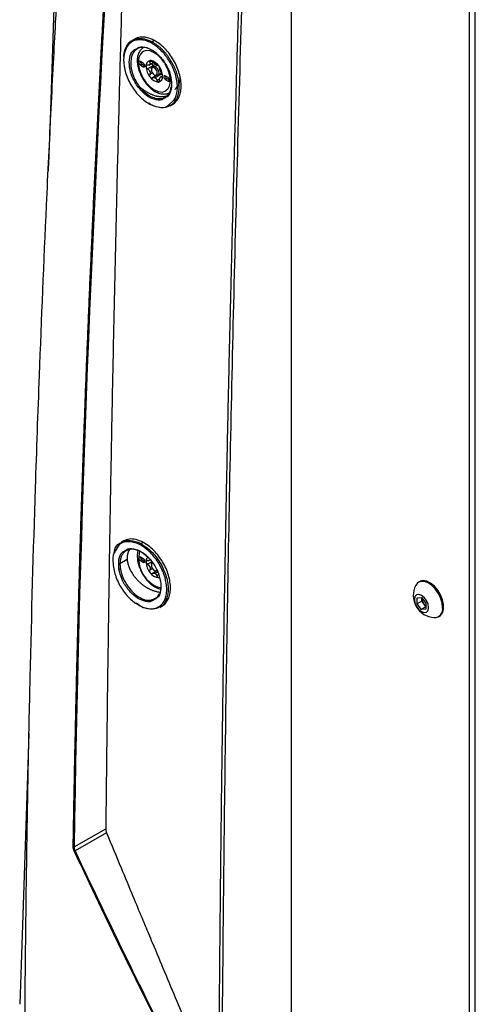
# Model space of a CAD drawing. Header units: millimetres. Extents: x 155400 to 158106, y 111257 to 114783.
# Tile 146 of 152: x 157736 to 157844, y 114143 to 114377. Entities that reach past the tile are written whole.
import ezdxf

# ---------------------------------------------------------------- set-up
doc = ezdxf.new("R2010")
doc.units = ezdxf.units.MM

msp = doc.modelspace()

# ---------------------------------------------------------------- linework, layer by layer
at = {"color": 7, "linetype": 'Continuous', "lineweight": 25}
for p, q in [((157744.64, 114402.53), (157742.77, 114348.12)), ((157800.47, 114089.62), (157800.47, 114395.82)), ((157842.81, 114067.17), (157842.81, 114395.99)), ((157844.22, 114067.98), (157844.22, 114396.8)), ((157763.04, 114372.36), (157762.5, 114372.05)), ((157767.75, 114372.04), (157767.22, 114371.73)), ((157765.15, 114366.61), (157764.44, 114367.02)), ((157767.03, 114367.1), (157766.68, 114366.9)), ((157767.94, 114366.45), (157767.77, 114366.98)), ((157764.8, 114366.41), (157764.44, 114366.2)), ((157764.44, 114366.2), (157765.15, 114365.79)), ((157764.8, 114366.41), (157765.5, 114366)), ((157765.5, 114366), (157765.15, 114365.79)), ((157767.55, 114366.11), (157766.14, 114365.3)), ((157766.48, 114366.17), (157767.52, 114366.76)), ((157767.06, 114365.3), (157767.06, 114365.1)), ((157768.15, 114366.36), (157767.32, 114365.88)), ((157767.77, 114365.51), (157767.94, 114365.81)), ((157768.59, 114366.19), (157767.94, 114365.81)), ((157767.33, 114364.3), (157766.68, 114363.92)), ((157768.22, 114363.66), (157767.31, 114363.14)), ((157767.77, 114363.88), (157767.94, 114363.77)), ((157769.44, 114364), (157767.94, 114363.14)), ((157769.05, 114362.91), (157768.38, 114362.52)), ((157768.57, 114363.71), (157769.5, 114364.25)), ((157769.7, 114363.59), (157769.2, 114363.3)), ((157769.52, 114364.21), (157769.44, 114364)), ((157769.73, 114363.45), (157769.54, 114363.34)), ((157771.09, 114363.18), (157770.38, 114363.59)), ((157770.74, 114362.98), (157770.38, 114362.77)), ((157770.38, 114362.77), (157771.09, 114362.37)), ((157770.74, 114362.98), (157771.44, 114362.57)), ((157771.44, 114362.57), (157771.09, 114362.37)), ((157771.04, 114356.53), (157772.51, 114357.86)), ((157766.83, 114356.81), (157766.43, 114357.08)), ((157771.54, 114356.48), (157772.08, 114356.79)), ((157760.44, 114252.87), (157759.9, 114252.56)), ((157765.13, 114252.53), (157764.6, 114252.22)), ((157761.29, 114248.43), (157759.59, 114247.45)), ((157765.15, 114248.62), (157764.44, 114249.03)), ((157764.8, 114248.42), (157764.44, 114248.21)), ((157764.44, 114248.21), (157765.15, 114247.8)), ((157764.8, 114248.42), (157765.5, 114248.01)), ((157765.5, 114248.01), (157765.15, 114247.8)), ((157767.18, 114247.91), (157766.14, 114247.31)), ((157766.48, 114248.18), (157766.78, 114248.35)), ((157767.06, 114247.31), (157767.06, 114247.11)), ((157767.33, 114246.31), (157766.68, 114245.93)), ((157768.22, 114245.67), (157767.31, 114245.15)), ((157767.77, 114245.89), (157767.94, 114245.78)), ((157768.57, 114245.51), (157767.94, 114245.15)), ((157769.47, 114246.24), (157769.5, 114246.26)), ((157769.52, 114246.22), (157769.51, 114246.18)), ((157768.8, 114244.77), (157768.38, 114244.53)), ((157830.97, 114243.21), (157830.71, 114243.06)), ((157764.37, 114237.39), (157763.48, 114238.07)), ((157830.34, 114239.29), (157831.4, 114239.39)), ((157830.34, 114237.88), (157830.34, 114239.29)), ((157831.45, 114238.52), (157830.34, 114237.88)), ((157831.4, 114236.56), (157830.34, 114237.88)), ((157831.4, 114239.39), (157832.47, 114238.07)), ((157831.45, 114239.22), (157831.45, 114239.34)), ((157831.45, 114239.33), (157831.45, 114239.22)), ((157831.45, 114238.52), (157831.45, 114239.22)), ((157831.98, 114237.86), (157831.45, 114238.52)), ((157832.47, 114237.25), (157831.98, 114237.86)), ((157832.47, 114238.07), (157832.47, 114236.66)), ((157769.05, 114237.05), (157769.59, 114237.36)), ((157832.47, 114237.17), (157831.4, 114236.56)), ((157832.47, 114236.66), (157831.4, 114236.56)), ((157835.46, 114234.83), (157835.72, 114234.98)), ((157748.65, 114180.06), (157756.21, 114184.32)), ((157756.41, 114183.34), (157748.88, 114179.1))]:
    msp.add_line(p, q, dxfattribs=at)
at = {"color": 7, "linetype": 'Continuous', "lineweight": 25, "flags": 128}
for points in [[(157767.77, 114369.11), (157766.78, 114369.53), (157765.85, 114369.62), (157765.06, 114369.38), (157764.45, 114368.81), (157764.07, 114367.97), (157763.94, 114366.9), (157764.07, 114365.68), (157764.45, 114364.4), (157765.06, 114363.13), (157765.85, 114361.97), (157766.78, 114361), (157767.77, 114360.28)], [(157767.8, 114369.35), (157767.78, 114369.24), (157767.77, 114369.11)], [(157764.44, 114367.02), (157764.31, 114367.07), (157764.19, 114367.04), (157764.12, 114366.96), (157764.09, 114366.81), (157764.12, 114366.64), (157764.19, 114366.47), (157764.31, 114366.31), (157764.44, 114366.2)], [(157765.15, 114365.79), (157765.28, 114365.75), (157765.4, 114365.77), (157765.48, 114365.86), (157765.5, 114366), (157765.48, 114366.17), (157765.4, 114366.35), (157765.28, 114366.5), (157765.15, 114366.61)], [(157767.06, 114365.3), (157767.13, 114365.66), (157767.32, 114365.88), (157767.6, 114365.93), (157767.94, 114365.81)], [(157767.77, 114365.51), (157767.49, 114365.6), (157767.27, 114365.56), (157767.11, 114365.38), (157767.06, 114365.1), (157767.11, 114364.76), (157767.27, 114364.4), (157767.49, 114364.09), (157767.77, 114363.88)], [(157767.77, 114360.28), (157768.76, 114359.86), (157769.68, 114359.76), (157770.47, 114360.01), (157771.08, 114360.57), (157771.46, 114361.42), (157771.59, 114362.48), (157771.46, 114363.7), (157771.08, 114364.99), (157770.47, 114366.25), (157770.37, 114366.42)], [(157767.77, 114363.88), (157768.04, 114363.78), (157768.27, 114363.83), (157768.42, 114364), (157768.47, 114364.28), (157768.42, 114364.63), (157768.27, 114364.98), (157768.04, 114365.29), (157767.77, 114365.51)], [(157767.94, 114365.81), (157768.28, 114365.54), (157768.57, 114365.16), (157768.76, 114364.71), (157768.83, 114364.28), (157768.76, 114363.93), (157768.57, 114363.71), (157768.28, 114363.66), (157767.94, 114363.77)], [(157770.38, 114363.59), (157770.25, 114363.64), (157770.13, 114363.61), (157770.06, 114363.53), (157770.03, 114363.39), (157770.06, 114363.21), (157770.13, 114363.04), (157770.25, 114362.88), (157770.38, 114362.77)], [(157771.09, 114362.37), (157771.22, 114362.32), (157771.34, 114362.34), (157771.42, 114362.43), (157771.44, 114362.57), (157771.42, 114362.74), (157771.34, 114362.92), (157771.22, 114363.07), (157771.09, 114363.18)], [(157764.44, 114249.03), (157764.31, 114249.08), (157764.19, 114249.05), (157764.12, 114248.97), (157764.09, 114248.82), (157764.12, 114248.65), (157764.19, 114248.48), (157764.31, 114248.32), (157764.44, 114248.21)], [(157765.15, 114247.8), (157765.28, 114247.76), (157765.4, 114247.78), (157765.48, 114247.87), (157765.5, 114248.01), (157765.48, 114248.18), (157765.4, 114248.36), (157765.28, 114248.51), (157765.15, 114248.62)], [(157767.06, 114247.31), (157767.13, 114247.67), (157767.32, 114247.89), (157767.32, 114247.89)], [(157767.37, 114247.61), (157767.27, 114247.57), (157767.11, 114247.39), (157767.06, 114247.11), (157767.11, 114246.77), (157767.27, 114246.41), (157767.49, 114246.1), (157767.77, 114245.89)], [(157767.77, 114245.89), (157768.04, 114245.79), (157768.27, 114245.84), (157768.38, 114245.94)], [(157768.57, 114245.72), (157768.28, 114245.67), (157767.94, 114245.78)], [(157768.76, 114244.15), (157768.97, 114244.19), (157769.03, 114244.21)], [(157769.21, 114243.39), (157769.2, 114243.38), (157769.18, 114243.35), (157769.18, 114243.33), (157769.18, 114243.31), (157769.2, 114243.29), (157769.22, 114243.27), (157769.26, 114243.26)], [(157836.44, 114237), (157836.31, 114238.12), (157835.95, 114239.3), (157835.37, 114240.45), (157834.63, 114241.49), (157833.76, 114242.35), (157832.85, 114242.94), (157831.96, 114243.25), (157831.14, 114243.23), (157830.48, 114242.89), (157830.02, 114242.3)], [(157835.72, 114234.98), (157835.95, 114235.15), (157836.43, 114235.77), (157836.68, 114236.65), (157836.68, 114237.7), (157836.43, 114238.86), (157835.95, 114240.04), (157835.29, 114241.15), (157834.47, 114242.1), (157833.58, 114242.83), (157832.67, 114243.29), (157831.8, 114243.43), (157831.06, 114243.26), (157830.97, 114243.21)], [(157767.77, 114242.29), (157768.76, 114241.87), (157769.26, 114241.77)], [(157833.08, 114237.01), (157832.96, 114237.82), (157832.59, 114238.66), (157832.05, 114239.4), (157831.4, 114239.91), (157830.76, 114240.14), (157830.22, 114240.03), (157829.85, 114239.61), (157829.73, 114238.94), (157829.85, 114238.13), (157830.22, 114237.29), (157830.76, 114236.55), (157831.4, 114236.04), (157832.05, 114235.81), (157832.59, 114235.92), (157832.96, 114236.34), (157833.08, 114237.01)], [(157764.87, 114237.17), (157764.88, 114237.13), (157764.89, 114237.1), (157764.91, 114237.07), (157764.94, 114237.05), (157764.96, 114237.04), (157764.99, 114237.04), (157765.03, 114237.05), (157765.06, 114237.06)], [(157737.92, 114206.99), (157737.49, 114194.54), (157736.59, 114168.54), (157735.7, 114142.55)]]:
    msp.add_lwpolyline(points, dxfattribs=at)
at = {"color": 7, "linetype": 'Continuous', "lineweight": 25}
for centre, radius, start, end in [((157761.32, 114370.62), 0.176, 124.2671, 230.683), ((157765.19, 114367.04), 0.75, 181.8665, 238.1281), ((157767, 114366.03), 1.23, 100.5468, 189.2519), ((157766.85, 114365.53), 1.72, 57.6507, 92.3578), ((157763.69, 114362.55), 7.72, 30.9007, 58.1077), ((157765.88, 114363.86), 3.64, 37.9787, 58.8941), ((157770.08, 114366.03), 4.3, 182.6393, 219.7721), ((157767.37, 114365.87), 0.818, 141.0957, 148.703), ((157766.35, 114366.58), 0.43, 317.6518, 332.1469), ((157769.76, 114365.87), 3.28, 199.6999, 202.7114), ((157765.1, 114364.06), 1.72, 18.3336, 24.0778), ((157768.44, 114367.32), 1, 235.8866, 244.1188), ((157767.02, 114364.85), 1.85, 59.9906, 62.1962), ((157766.95, 114364.74), 1.98, 57.8796, 59.9913), ((157765.45, 114363.35), 4.3, 2.6393, 39.7721), ((157766.12, 114363.72), 3.28, 19.6999, 22.7114), ((157770.79, 114365.53), 1.72, 198.3336, 204.0778), ((157768.91, 114364.69), 2.56, 213.4349, 266.5705), ((157768.9, 114364.79), 1.91, 237.8448, 242.1606), ((157767.47, 114362.32), 0.943, 59.9574, 64.2493), ((157767.41, 114362.22), 1.07, 56.0119, 59.9627), ((157768.53, 114363.35), 1.23, 280.5468, 9.2519), ((157768.52, 114363.72), 0.818, 321.0957, 328.703), ((157769.53, 114363), 0.43, 137.6518, 152.1469), ((157771.13, 114363.61), 0.75, 181.8666, 238.1281), ((157770.72, 114362.93), 3.2, 307.3677, 5.8504), ((157768.17, 114360.24), 0.402, 174.3176, 234.3717), ((157772.73, 114358.04), 0.284, 219.2607, 292.4459), ((157764.11, 114252.26), 0.363, 125.4816, 183.1253), ((157771.44, 114248.72), 7.41, 166.5583, 240.231), ((157765.19, 114249.05), 0.75, 181.8665, 238.1281), ((157767.37, 114247.94), 1.59, 139.5752, 183.3539), ((157770.08, 114248.04), 4.3, 182.6393, 219.7721), ((157767.37, 114247.88), 0.818, 141.0957, 148.703), ((157766.35, 114248.59), 0.43, 317.6518, 332.1469), ((157759.45, 114246.67), 0.494, 256.9046, 297.9291), ((157769.76, 114247.88), 3.28, 199.6999, 202.7114), ((157765.1, 114246.07), 1.72, 18.3336, 24.0778), ((157768.91, 114246.7), 2.56, 213.4349, 266.5705), ((157768.9, 114246.8), 1.91, 237.8448, 242.1606), ((157767.47, 114244.33), 0.943, 59.9574, 64.2493), ((157767.41, 114244.23), 1.07, 56.0119, 59.9627), ((157766.12, 114245.73), 3.28, 19.6999, 22.7114), ((157770.79, 114247.54), 1.72, 198.3336, 204.0778), ((157768.17, 114242.25), 0.402, 174.3176, 234.3717), ((157834.77, 114239.92), 5.32, 153.3357, 266.6589), ((157833.75, 114239.33), 2.3, 182.6393, 219.7721), ((157833.54, 114239.08), 1.98, 218.0623, 237.233), ((157834.43, 114236.65), 2.04, 270.6605, 10.0847), ((157748.54, 114180.28), 0.239, 247.6383, 295.4077), ((157748.56, 114179.57), 0.568, 283.9972, 303.6679)]:
    msp.add_arc(centre, radius, start, end, dxfattribs=at)
for points, knots in [([(157736.93, 114132.37), (157736.94, 114133.63), (157736.96, 114136.38), (157736.99, 114140.51), (157737.02, 114144.76), (157737.05, 114149.42), (157737.12, 114156.31), (157737.22, 114164.79), (157737.41, 114179.48), (157737.72, 114197.78), (157738.36, 114228.13), (157739.23, 114259.33), (157740.55, 114296.81), (157741.8, 114326.94), (157742.99, 114351.75), (157743.73, 114366.29), (157744.22, 114375.53), (157744.61, 114382.59), (157744.9, 114387.83), (157745.14, 114392.09), (157745.39, 114396.33), (157745.55, 114399.17), (157745.63, 114400.57)], [0, 0, 0, 0, 0.014307, 0.03125, 0.04689, 0.0625, 0.083973, 0.125, 0.158438, 0.25, 0.331399, 0.5, 0.59973, 0.749999, 0.835284, 0.875, 0.910911, 0.9375, 0.953126, 0.96875, 0.984552, 1, 1, 1, 1]), ([(157760.51, 114398.98), (157760.42, 114395.87), (157760.23, 114389.65), (157759.97, 114380.33), (157759.71, 114371.03), (157759.46, 114361.74), (157759.22, 114352.46), (157758.98, 114343.18), (157758.76, 114333.92), (157758.54, 114324.66), (157758.33, 114315.4), (157758.13, 114306.13), (157757.93, 114296.87), (157757.74, 114287.59), (157757.56, 114278.3), (157757.39, 114268.99), (157757.23, 114259.66), (157757.07, 114250.31), (157756.93, 114240.93), (157756.79, 114231.54), (157756.65, 114222.12), (157756.53, 114212.69), (157756.41, 114203.24), (157756.31, 114193.78), (157756.24, 114187.47), (157756.21, 114184.32)], [0, 0, 0, 0, 0.043264, 0.086472, 0.129632, 0.172753, 0.215844, 0.258915, 0.301974, 0.345032, 0.388102, 0.431201, 0.474348, 0.517559, 0.560853, 0.604246, 0.647757, 0.691402, 0.735176, 0.779072, 0.823077, 0.867183, 0.911379, 0.955655, 1, 1, 1, 1]), ([(157748.45, 114180.06), (157748.49, 114182.08), (157748.55, 114186.14), (157748.66, 114192.23), (157748.78, 114198.32), (157748.91, 114204.42), (157749.04, 114210.53), (157749.18, 114216.64), (157749.33, 114222.75), (157749.48, 114228.87), (157749.65, 114235), (157749.82, 114241.13), (157750, 114247.27), (157750.18, 114253.41), (157750.38, 114259.55), (157750.58, 114265.7), (157750.79, 114271.86), (157751.01, 114278.02), (157751.24, 114284.19), (157751.47, 114290.36), (157751.71, 114296.53), (157751.96, 114302.72), (157752.22, 114308.9), (157752.48, 114315.09), (157752.76, 114321.29), (157753.04, 114327.49), (157753.32, 114333.69), (157753.62, 114339.91), (157753.92, 114346.12), (157754.24, 114352.34), (157754.56, 114358.57), (157754.88, 114364.8), (157755.22, 114371.03), (157755.56, 114377.27), (157755.91, 114383.51), (157756.27, 114389.76), (157756.52, 114393.93), (157756.64, 114396.02)], [0, 0, 0, 0, 0.028486, 0.056978, 0.085475, 0.113977, 0.142485, 0.170997, 0.199515, 0.228038, 0.256566, 0.285099, 0.313637, 0.342181, 0.370729, 0.399282, 0.42784, 0.456403, 0.484971, 0.513544, 0.542122, 0.570705, 0.599292, 0.627884, 0.656481, 0.685082, 0.713688, 0.742299, 0.770914, 0.799534, 0.828159, 0.856788, 0.885422, 0.91406, 0.942702, 0.971349, 1, 1, 1, 1]), ([(157782.98, 114080.88), (157782.98, 114083.83), (157783, 114089.75), (157783.03, 114098.64), (157783.07, 114107.56), (157783.11, 114116.5), (157783.17, 114125.48), (157783.23, 114134.48), (157783.3, 114143.5), (157783.37, 114152.54), (157783.46, 114161.59), (157783.55, 114170.67), (157783.65, 114179.75), (157783.76, 114188.85), (157783.88, 114197.96), (157784, 114207.07), (157784.13, 114216.19), (157784.27, 114225.31), (157784.47, 114237.19), (157784.72, 114251.79), (157785.06, 114269.09), (157785.41, 114286.32), (157785.8, 114303.48), (157786.22, 114320.62), (157786.66, 114337.73), (157787.13, 114354.85), (157787.62, 114371.98), (157787.98, 114383.4), (157788.15, 114389.12)], [0, 0, 0, 0, 0.028954, 0.057987, 0.087107, 0.116308, 0.145584, 0.174927, 0.204329, 0.233783, 0.26328, 0.292815, 0.322378, 0.351964, 0.381566, 0.411177, 0.440791, 0.470401, 0.5, 0.556428, 0.61247, 0.668205, 0.723711, 0.779065, 0.83433, 0.889549, 0.94476, 1, 1, 1, 1]), ([(157788.83, 114389.1), (157788.02, 114363.23), (157787.3, 114337.4), (157786.05, 114285.84), (157785.52, 114260.11), (157784.67, 114208.74), (157784.34, 114183.1), (157783.85, 114131.92), (157783.7, 114106.37), (157783.65, 114080.88)], [0, 0, 0, 0, 0.25, 0.25, 0.5, 0.5, 0.75, 0.75, 1, 1, 1, 1]), ([(157772.51, 114357.86), (157772.71, 114358.18), (157772.87, 114358.55), (157773.12, 114359.35), (157773.2, 114359.78), (157773.26, 114360.47), (157773.27, 114360.71), (157773.27, 114361.19), (157773.26, 114361.43), (157773.2, 114362.18), (157773.12, 114362.69), (157772.87, 114363.75), (157772.71, 114364.27), (157772.41, 114365.05), (157772.31, 114365.31), (157772.07, 114365.83), (157771.95, 114366.09), (157771.55, 114366.85), (157771.25, 114367.34), (157770.76, 114368.04), (157770.59, 114368.27), (157770.24, 114368.71), (157770.06, 114368.93), (157769.51, 114369.55), (157769.13, 114369.92), (157768.52, 114370.44), (157768.32, 114370.6), (157767.9, 114370.9), (157767.7, 114371.04), (157767.28, 114371.3), (157767.07, 114371.41), (157766.66, 114371.63), (157766.44, 114371.72), (157765.82, 114371.97), (157765.41, 114372.08), (157764.61, 114372.21), (157764.21, 114372.22), (157763.48, 114372.14), (157763.13, 114372.05), (157762.64, 114371.84), (157762.48, 114371.75), (157762.19, 114371.56), (157762.05, 114371.45), (157761.65, 114371.1), (157761.41, 114370.81), (157761.21, 114370.48)], [0, 0, 0, 0, 0.0625, 0.0625, 0.125, 0.125, 0.15625, 0.15625, 0.1875, 0.1875, 0.25, 0.25, 0.3125, 0.3125, 0.34375, 0.34375, 0.375, 0.375, 0.4375, 0.4375, 0.46875, 0.46875, 0.5, 0.5, 0.5625, 0.5625, 0.59375, 0.59375, 0.625, 0.625, 0.65625, 0.65625, 0.6875, 0.6875, 0.75, 0.75, 0.8125, 0.8125, 0.875, 0.875, 0.90625, 0.90625, 0.9375, 0.9375, 1, 1, 1, 1]), ([(157761.22, 114370.77), (157761.53, 114371.23), (157761.88, 114371.78), (157762.45, 114371.98), (157762.54, 114372.01)], [0, 0, 0, 0, 0.854713, 1, 1, 1, 1]), ([(157762.54, 114372.01), (157762.92, 114372.2), (157763.76, 114372.61), (157765.4, 114372.53), (157766.61, 114372), (157767.22, 114371.73)], [0, 0, 0, 0, 0.294025, 0.647199, 1, 1, 1, 1]), ([(157767.75, 114372.04), (157767.18, 114372.29), (157766.03, 114372.81), (157764.39, 114372.92), (157763.49, 114372.55), (157763.04, 114372.36)], [0, 0, 0, 0, 0.333017, 0.666518, 1, 1, 1, 1]), ([(157767.22, 114371.73), (157767.29, 114371.69), (157767.44, 114371.61), (157767.66, 114371.47), (157767.88, 114371.33), (157768.1, 114371.18), (157768.32, 114371.03), (157768.54, 114370.86), (157768.76, 114370.69), (157768.97, 114370.51), (157769.18, 114370.32), (157769.4, 114370.13), (157769.6, 114369.93), (157769.81, 114369.72), (157770.01, 114369.5), (157770.21, 114369.28), (157770.41, 114369.05), (157770.6, 114368.82), (157770.79, 114368.58), (157770.97, 114368.33), (157771.15, 114368.08), (157771.33, 114367.83), (157771.5, 114367.57), (157771.66, 114367.3), (157771.82, 114367.03), (157771.98, 114366.76), (157772.12, 114366.49), (157772.27, 114366.21), (157772.4, 114365.93), (157772.53, 114365.64), (157772.66, 114365.36), (157772.77, 114365.07), (157772.88, 114364.78), (157772.99, 114364.49), (157773.08, 114364.2), (157773.17, 114363.91), (157773.25, 114363.62), (157773.32, 114363.33), (157773.39, 114363.04), (157773.45, 114362.75), (157773.49, 114362.46), (157773.54, 114362.18), (157773.57, 114361.9), (157773.59, 114361.62), (157773.61, 114361.34), (157773.62, 114361.06), (157773.62, 114360.79), (157773.61, 114360.52), (157773.59, 114360.26), (157773.56, 114360), (157773.53, 114359.75), (157773.49, 114359.5), (157773.44, 114359.26), (157773.38, 114359.03), (157773.31, 114358.8), (157773.23, 114358.58), (157773.15, 114358.37), (157773.05, 114358.16), (157772.95, 114357.96), (157772.88, 114357.84), (157772.84, 114357.78)], [0, 0, 0, 0, 0.016529, 0.0331, 0.04971, 0.066355, 0.083029, 0.099729, 0.116449, 0.133183, 0.149928, 0.166679, 0.18343, 0.200184, 0.21698, 0.233824, 0.250713, 0.267639, 0.284599, 0.301586, 0.318593, 0.335617, 0.35265, 0.369687, 0.386725, 0.403781, 0.420877, 0.438011, 0.455181, 0.472384, 0.489619, 0.506882, 0.524173, 0.541488, 0.558825, 0.576184, 0.593558, 0.610939, 0.628332, 0.645743, 0.663179, 0.680644, 0.698147, 0.715692, 0.733287, 0.750937, 0.768651, 0.786407, 0.804144, 0.821868, 0.839585, 0.857305, 0.875035, 0.892783, 0.910557, 0.928364, 0.946213, 0.964112, 0.982049, 1, 1, 1, 1]), ([(157772.08, 114356.79), (157772.08, 114356.79), (157772.42, 114356.92), (157772.95, 114357.46), (157773.61, 114358.4), (157774.03, 114359.61), (157774.19, 114361.01), (157774.1, 114362.55), (157773.76, 114364.16), (157773.18, 114365.79), (157772.39, 114367.37), (157771.41, 114368.84), (157770.28, 114370.15), (157769.05, 114371.26), (157768.19, 114371.78), (157767.75, 114372.04)], [0, 0, 0, 0, 0.0003136, 0.083513, 0.1669267, 0.2502109, 0.3337023, 0.4172104, 0.500417, 0.5837867, 0.6669859, 0.7502587, 0.8334879, 0.916704, 1, 1, 1, 1]), ([(157761.21, 114370.48), (157760.9, 114369.74), (157760.28, 114368.25), (157760.58, 114365.14), (157761.77, 114361.94), (157763.75, 114359.08), (157766.23, 114356.96), (157768.72, 114356.07), (157770.44, 114355.98), (157771, 114356.5), (157771.04, 114356.53)], [0, 0, 0, 0, 0.141576, 0.283002, 0.424356, 0.565739, 0.7072, 0.848679, 0.990286, 1, 1, 1, 1]), ([(157760.53, 114368.24), (157760.55, 114368.6), (157760.6, 114369.51), (157760.94, 114370.18), (157761.16, 114370.6)], [0, 0, 0, 0, 0.392713, 1, 1, 1, 1]), ([(157763.93, 114360.9), (157763.43, 114361.66), (157762.45, 114363.18), (157761.75, 114365.75), (157761.81, 114367.99), (157762.44, 114369.55), (157763.22, 114369.92), (157763.5, 114370.05)], [0, 0, 0, 0, 0.220189, 0.439641, 0.659218, 0.878991, 1, 1, 1, 1]), ([(157763.73, 114370.04), (157763.44, 114369.83), (157762.83, 114369.39), (157762.28, 114368.27), (157762.19, 114367.33), (157762.15, 114366.88)], [0, 0, 0, 0, 0.328321, 0.687517, 1, 1, 1, 1]), ([(157763.5, 114370.05), (157763.71, 114370.2), (157764.36, 114370.67), (157765.96, 114370.44), (157767.98, 114369.45), (157769.15, 114368.14), (157769.74, 114367.48)], [0, 0, 0, 0, 0.130799, 0.420474, 0.710312, 1, 1, 1, 1]), ([(157765.31, 114370.43), (157765.06, 114370.27), (157764.56, 114369.94), (157764.06, 114369.15), (157763.75, 114368.19), (157763.67, 114367.07), (157763.82, 114365.83), (157764.2, 114364.53), (157764.79, 114363.25), (157765.55, 114362.07), (157766.44, 114361.02), (157767.26, 114360.32), (157767.77, 114360.01), (157767.93, 114359.91)], [0, 0, 0, 0, 0.08668, 0.175212, 0.26617, 0.361697, 0.460084, 0.558829, 0.657279, 0.755651, 0.854303, 0.9536, 1, 1, 1, 1]), ([(157766.37, 114370.11), (157766.31, 114370.14), (157765.77, 114370.39), (157764.86, 114370.39), (157764.03, 114370.29), (157763.74, 114370.05), (157763.73, 114370.04)], [0, 0, 0, 0, 0.066169, 0.545645, 0.987005, 1, 1, 1, 1]), ([(157762.15, 114366.88), (157762.15, 114366.82), (157762.14, 114366.68), (157762.15, 114366.48), (157762.16, 114366.27), (157762.17, 114366.07), (157762.19, 114365.86), (157762.22, 114365.66), (157762.25, 114365.46), (157762.29, 114365.25), (157762.33, 114365.05), (157762.38, 114364.85), (157762.43, 114364.66), (157762.49, 114364.46), (157762.55, 114364.27), (157762.61, 114364.08), (157762.67, 114363.89), (157762.74, 114363.71), (157762.81, 114363.52), (157762.89, 114363.34), (157762.97, 114363.17), (157763.04, 114363), (157763.13, 114362.83), (157763.21, 114362.67), (157763.29, 114362.5), (157763.38, 114362.35), (157763.47, 114362.19), (157763.56, 114362.04), (157763.65, 114361.9), (157763.74, 114361.76), (157763.83, 114361.62), (157763.92, 114361.49), (157764.01, 114361.36), (157764.11, 114361.23), (157764.17, 114361.15), (157764.2, 114361.11)], [0, 0, 0, 0, 0.037063, 0.073703, 0.109921, 0.145715, 0.181088, 0.216037, 0.250564, 0.284668, 0.318349, 0.351608, 0.384444, 0.416858, 0.448849, 0.480417, 0.511563, 0.542286, 0.572587, 0.602465, 0.631921, 0.660955, 0.689567, 0.717756, 0.745523, 0.772869, 0.799792, 0.826293, 0.852373, 0.878031, 0.903267, 0.928082, 0.952476, 0.976449, 1, 1, 1, 1]), ([(157766.78, 114367.24), (157766.76, 114367.24), (157766.73, 114367.24), (157766.7, 114367.22), (157766.67, 114367.2), (157766.65, 114367.17), (157766.63, 114367.13), (157766.63, 114367.07), (157766.64, 114366.99), (157766.66, 114366.93), (157766.68, 114366.9)], [0, 0, 0, 0, 0.097875, 0.196697, 0.29658, 0.397634, 0.499966, 0.655549, 0.822147, 1, 1, 1, 1]), ([(157766.68, 114366.9), (157766.69, 114366.87), (157766.71, 114366.82), (157766.74, 114366.75), (157766.76, 114366.68), (157766.77, 114366.6), (157766.77, 114366.49), (157766.74, 114366.42), (157766.73, 114366.38)], [0, 0, 0, 0, 0.136832, 0.265737, 0.386769, 0.49999, 0.757495, 1, 1, 1, 1]), ([(157766.98, 114367.2), (157766.96, 114367.21), (157766.92, 114367.22), (157766.87, 114367.24), (157766.82, 114367.25), (157766.79, 114367.24), (157766.78, 114367.24)], [0, 0, 0, 0, 0.253365, 0.504302, 0.753086, 1, 1, 1, 1]), ([(157767.31, 114366.96), (157767.29, 114366.97), (157767.26, 114367.01), (157767.2, 114367.06), (157767.14, 114367.11), (157767.09, 114367.14), (157767.03, 114367.18), (157766.99, 114367.19), (157766.98, 114367.2)], [0, 0, 0, 0, 0.181949, 0.357663, 0.527225, 0.690729, 0.848282, 1, 1, 1, 1]), ([(157767.88, 114366.49), (157767.86, 114366.5), (157767.81, 114366.53), (157767.74, 114366.58), (157767.67, 114366.64), (157767.57, 114366.71), (157767.45, 114366.82), (157767.36, 114366.91), (157767.31, 114366.96)], [0, 0, 0, 0, 0.118955, 0.241753, 0.368585, 0.499622, 0.734116, 1, 1, 1, 1]), ([(157769.74, 114367.48), (157769.72, 114367.45), (157769.7, 114367.43), (157769.73, 114367.42), (157769.77, 114367.44), (157769.81, 114367.46)], [0, 0, 0, 0, 0.5, 0.5, 1, 1, 1, 1]), ([(157769.74, 114367.48), (157770.24, 114366.72), (157771.24, 114365.2), (157771.95, 114362.63), (157771.89, 114360.37), (157771.27, 114358.81), (157770.5, 114358.45), (157770.24, 114358.33)], [0, 0, 0, 0, 0.221538, 0.442907, 0.664304, 0.885767, 1, 1, 1, 1]), ([(157766.14, 114366.14), (157766.12, 114366.14), (157766.08, 114366.14), (157766.02, 114366.13), (157765.97, 114366.12), (157765.92, 114366.1), (157765.88, 114366.06), (157765.83, 114366.01), (157765.79, 114365.93), (157765.79, 114365.87), (157765.79, 114365.84)], [0, 0, 0, 0, 0.108101, 0.212121, 0.312109, 0.408115, 0.500199, 0.669962, 0.836392, 1, 1, 1, 1]), ([(157765.79, 114365.84), (157765.79, 114365.82), (157765.79, 114365.78), (157765.8, 114365.72), (157765.82, 114365.66), (157765.85, 114365.59), (157765.89, 114365.52), (157765.95, 114365.44), (157766.04, 114365.36), (157766.11, 114365.32), (157766.14, 114365.3)], [0, 0, 0, 0, 0.097875, 0.196697, 0.29658, 0.397634, 0.499966, 0.655549, 0.822147, 1, 1, 1, 1]), ([(157766.67, 114366.3), (157766.65, 114366.28), (157766.63, 114366.25), (157766.58, 114366.22), (157766.52, 114366.19), (157766.43, 114366.16), (157766.31, 114366.13), (157766.2, 114366.14), (157766.14, 114366.14)], [0, 0, 0, 0, 0.1189549, 0.2417532, 0.3685848, 0.499622, 0.7341163, 1, 1, 1, 1]), ([(157766.14, 114365.3), (157766.17, 114365.28), (157766.23, 114365.25), (157766.31, 114365.19), (157766.38, 114365.13), (157766.47, 114365.05), (157766.58, 114364.93), (157766.64, 114364.82), (157766.67, 114364.76)], [0, 0, 0, 0, 0.1368319, 0.2657372, 0.3867688, 0.4999905, 0.7574953, 1, 1, 1, 1]), ([(157766.73, 114364.6), (157766.74, 114364.57), (157766.75, 114364.52), (157766.77, 114364.43), (157766.77, 114364.34), (157766.77, 114364.22), (157766.74, 114364.08), (157766.7, 114363.97), (157766.68, 114363.92)], [0, 0, 0, 0, 0.118955, 0.241753, 0.368585, 0.499622, 0.734116, 1, 1, 1, 1]), ([(157767.55, 114366.11), (157767.49, 114366.14), (157767.38, 114366.19), (157767.25, 114366.31), (157767.16, 114366.44), (157767.15, 114366.52), (157767.14, 114366.55)], [0, 0, 0, 0, 0.294789, 0.554927, 0.839422, 1, 1, 1, 1]), ([(157768.38, 114366.34), (157768.37, 114366.33), (157768.35, 114366.32), (157768.31, 114366.32), (157768.27, 114366.32), (157768.21, 114366.33), (157768.13, 114366.35), (157768.05, 114366.39), (157768, 114366.41)], [0, 0, 0, 0, 0.1368319, 0.2657372, 0.3867688, 0.4999905, 0.7574953, 1, 1, 1, 1]), ([(157768.58, 114366.28), (157768.57, 114366.28), (157768.54, 114366.3), (157768.5, 114366.33), (157768.47, 114366.34), (157768.43, 114366.35), (157768.4, 114366.35), (157768.39, 114366.34), (157768.38, 114366.34)], [0, 0, 0, 0, 0.1517181, 0.3092707, 0.4727754, 0.6423374, 0.8180507, 1, 1, 1, 1]), ([(157768.76, 114366.1), (157768.74, 114366.12), (157768.71, 114366.15), (157768.67, 114366.2), (157768.62, 114366.24), (157768.59, 114366.26), (157768.58, 114366.28)], [0, 0, 0, 0, 0.246914, 0.495698, 0.746635, 1, 1, 1, 1]), ([(157769.01, 114365.55), (157769.01, 114365.57), (157769.01, 114365.6), (157769, 114365.65), (157768.98, 114365.7), (157768.96, 114365.75), (157768.93, 114365.82), (157768.89, 114365.91), (157768.83, 114366.01), (157768.78, 114366.07), (157768.76, 114366.1)], [0, 0, 0, 0, 0.108101, 0.212121, 0.312109, 0.408115, 0.500199, 0.669962, 0.836392, 1, 1, 1, 1]), ([(157769.15, 114364.99), (157769.14, 114365.01), (157769.12, 114365.07), (157769.1, 114365.15), (157769.07, 114365.23), (157769.04, 114365.33), (157769.02, 114365.44), (157769.01, 114365.51), (157769.01, 114365.55)], [0, 0, 0, 0, 0.118955, 0.241753, 0.368585, 0.499622, 0.734116, 1, 1, 1, 1]), ([(157769.54, 114364.18), (157769.53, 114364.2), (157769.5, 114364.25), (157769.45, 114364.33), (157769.41, 114364.4), (157769.36, 114364.51), (157769.29, 114364.65), (157769.24, 114364.77), (157769.22, 114364.82)], [0, 0, 0, 0, 0.136832, 0.265737, 0.386769, 0.49999, 0.757495, 1, 1, 1, 1]), ([(157766.68, 114363.92), (157766.67, 114363.9), (157766.65, 114363.86), (157766.64, 114363.8), (157766.63, 114363.73), (157766.63, 114363.67), (157766.64, 114363.59), (157766.66, 114363.49), (157766.71, 114363.38), (157766.75, 114363.31), (157766.78, 114363.28)], [0, 0, 0, 0, 0.108101, 0.212121, 0.312109, 0.408115, 0.500199, 0.669962, 0.836392, 1, 1, 1, 1]), ([(157766.78, 114363.28), (157766.79, 114363.27), (157766.82, 114363.23), (157766.87, 114363.19), (157766.92, 114363.15), (157766.98, 114363.12), (157767.05, 114363.1), (157767.13, 114363.09), (157767.22, 114363.09), (157767.28, 114363.12), (157767.31, 114363.14)], [0, 0, 0, 0, 0.097875, 0.196697, 0.29658, 0.397634, 0.499966, 0.655549, 0.822147, 1, 1, 1, 1]), ([(157767.31, 114363.14), (157767.33, 114363.15), (157767.38, 114363.17), (157767.45, 114363.2), (157767.52, 114363.22), (157767.62, 114363.23), (157767.74, 114363.22), (157767.83, 114363.19), (157767.88, 114363.17)], [0, 0, 0, 0, 0.136832, 0.265737, 0.386769, 0.49999, 0.757495, 1, 1, 1, 1]), ([(157768, 114363.1), (157768.02, 114363.09), (157768.07, 114363.05), (157768.12, 114363), (157768.18, 114362.93), (157768.24, 114362.84), (157768.32, 114362.7), (157768.36, 114362.58), (157768.38, 114362.52)], [0, 0, 0, 0, 0.118955, 0.241753, 0.368585, 0.499622, 0.734116, 1, 1, 1, 1]), ([(157768.38, 114362.52), (157768.39, 114362.5), (157768.4, 114362.45), (157768.43, 114362.38), (157768.46, 114362.33), (157768.5, 114362.28), (157768.55, 114362.23), (157768.61, 114362.18), (157768.68, 114362.14), (157768.73, 114362.14), (157768.76, 114362.14)], [0, 0, 0, 0, 0.1081007, 0.2121214, 0.3121086, 0.4081147, 0.5001993, 0.6699623, 0.8363916, 1, 1, 1, 1]), ([(157768.76, 114362.14), (157768.77, 114362.14), (157768.8, 114362.15), (157768.84, 114362.17), (157768.87, 114362.19), (157768.91, 114362.23), (157768.94, 114362.28), (157768.98, 114362.35), (157769, 114362.46), (157769.01, 114362.53), (157769.01, 114362.58)], [0, 0, 0, 0, 0.097875, 0.196697, 0.29658, 0.397634, 0.499966, 0.655549, 0.822147, 1, 1, 1, 1]), ([(157769.01, 114362.58), (157769.01, 114362.61), (157769.01, 114362.67), (157769.02, 114362.77), (157769.03, 114362.85), (157769.06, 114362.96), (157769.09, 114363.09), (157769.13, 114363.17), (157769.15, 114363.2)], [0, 0, 0, 0, 0.1368319, 0.2657372, 0.3867688, 0.4999905, 0.7574953, 1, 1, 1, 1]), ([(157769.44, 114364), (157769.39, 114364.03), (157769.31, 114364.07), (157769.22, 114364.07), (157769.19, 114364.07)], [0, 0, 0, 0, 0.667784, 1, 1, 1, 1]), ([(157769.22, 114363.29), (157769.23, 114363.31), (157769.25, 114363.33), (157769.29, 114363.36), (157769.33, 114363.38), (157769.38, 114363.39), (157769.45, 114363.38), (157769.51, 114363.35), (157769.54, 114363.34)], [0, 0, 0, 0, 0.118955, 0.241753, 0.368585, 0.499622, 0.734116, 1, 1, 1, 1]), ([(157769.72, 114363.6), (157769.71, 114363.65), (157769.68, 114363.76), (157769.58, 114363.9), (157769.49, 114363.97), (157769.44, 114364)], [0, 0, 0, 0, 0.242191, 0.635205, 1, 1, 1, 1]), ([(157769.75, 114363.55), (157769.74, 114363.57), (157769.74, 114363.61), (157769.74, 114363.67), (157769.72, 114363.74), (157769.71, 114363.81), (157769.68, 114363.89), (157769.65, 114363.98), (157769.6, 114364.09), (157769.56, 114364.15), (157769.54, 114364.18)], [0, 0, 0, 0, 0.097875, 0.196697, 0.29658, 0.397634, 0.499966, 0.655549, 0.822147, 1, 1, 1, 1]), ([(157769.54, 114363.34), (157769.56, 114363.33), (157769.58, 114363.32), (157769.61, 114363.31), (157769.64, 114363.31), (157769.67, 114363.32), (157769.69, 114363.34), (157769.72, 114363.39), (157769.74, 114363.46), (157769.74, 114363.52), (157769.75, 114363.55)], [0, 0, 0, 0, 0.108101, 0.212121, 0.312109, 0.408115, 0.500199, 0.669962, 0.836392, 1, 1, 1, 1]), ([(157764.2, 114361.11), (157764.16, 114361.09), (157764.1, 114361.05), (157764, 114360.97), (157763.95, 114360.93), (157763.93, 114360.9)], [0, 0, 0, 0, 0.5, 0.5, 1, 1, 1, 1]), ([(157770.24, 114358.33), (157770.02, 114358.17), (157769.34, 114357.69), (157767.72, 114357.91), (157765.69, 114358.91), (157764.52, 114360.24), (157763.93, 114360.9)], [0, 0, 0, 0, 0.138707, 0.425789, 0.712702, 1, 1, 1, 1]), ([(157764.2, 114361.11), (157764.58, 114360.66), (157765.33, 114359.77), (157766.64, 114358.82), (157767.96, 114358.24), (157769.2, 114358.14), (157770.01, 114358.26), (157770.32, 114358.52), (157770.34, 114358.54)], [0, 0, 0, 0, 0.197039, 0.393919, 0.590517, 0.787086, 0.983999, 1, 1, 1, 1]), ([(157764.65, 114360.71), (157764.69, 114360.68), (157764.78, 114360.61), (157764.91, 114360.5), (157765.04, 114360.4), (157765.3, 114360.21), (157765.7, 114359.93), (157766.16, 114359.66), (157766.53, 114359.47), (157766.81, 114359.34), (157767.09, 114359.21), (157767.36, 114359.1), (157767.64, 114359), (157767.92, 114358.91), (157768.19, 114358.84), (157768.37, 114358.8), (157768.47, 114358.78)], [0, 0, 0, 0, 0.03598, 0.071997, 0.107932, 0.143937, 0.286353, 0.428702, 0.500151, 0.571615, 0.643263, 0.715261, 0.786541, 0.857716, 0.928849, 1, 1, 1, 1]), ([(157767.93, 114359.91), (157768.12, 114359.81), (157768.66, 114359.52), (157769.54, 114359.27), (157770.49, 114359.28), (157771.14, 114359.43), (157771.4, 114359.64), (157771.43, 114359.67)], [0, 0, 0, 0, 0.156324, 0.452327, 0.710968, 0.960535, 1, 1, 1, 1]), ([(157770.34, 114358.54), (157770.61, 114358.74), (157771.19, 114359.16), (157771.67, 114360.06), (157771.76, 114360.78), (157771.79, 114361.03)], [0, 0, 0, 0, 0.374194, 0.781453, 1, 1, 1, 1]), ([(157768.47, 114358.78), (157768.56, 114358.76), (157768.65, 114358.75), (157768.83, 114358.72), (157768.92, 114358.71), (157769, 114358.7)], [0, 0, 0, 0, 0.5, 0.5, 1, 1, 1, 1]), ([(157769.52, 114358.67), (157769.58, 114358.67), (157769.7, 114358.67), (157769.86, 114358.68), (157770.03, 114358.69), (157770.18, 114358.71), (157770.34, 114358.74), (157770.44, 114358.76), (157770.49, 114358.77)], [0, 0, 0, 0, 0.171652, 0.341302, 0.508956, 0.67462, 0.838299, 1, 1, 1, 1]), ([(157772.84, 114357.78), (157772.54, 114357.31), (157772.18, 114356.76), (157771.61, 114356.56), (157771.52, 114356.53)], [0, 0, 0, 0, 0.8534286, 1, 1, 1, 1]), ([(157771.52, 114356.53), (157771.14, 114356.34), (157770.3, 114355.93), (157768.66, 114356), (157767.44, 114356.54), (157766.83, 114356.81)], [0, 0, 0, 0, 0.291739, 0.645007, 1, 1, 1, 1]), ([(157742.77, 114348.16), (157742.72, 114346.82), (157742.64, 114344.39), (157742.52, 114341.97), (157742.47, 114340.89)], [0, 0, 0, 0, 0.553512, 1, 1, 1, 1]), ([(157758.22, 114250.08), (157758.24, 114250.24), (157758.37, 114251.27), (157759.02, 114252.17), (157759.82, 114252.42), (157759.96, 114252.47)], [0, 0, 0, 0, 0.130688, 0.850531, 1, 1, 1, 1]), ([(157763.75, 114252.24), (157762.93, 114252.47), (157761.29, 114252.93), (157759.37, 114252.22), (157758.74, 114251), (157758.47, 114250.46)], [0, 0, 0, 0, 0.358364, 0.718184, 1, 1, 1, 1]), ([(157759.96, 114252.47), (157760.45, 114252.72), (157761.57, 114253.29), (157763.07, 114252.82), (157763.9, 114252.55)], [0, 0, 0, 0, 0.4419419, 1, 1, 1, 1]), ([(157765.13, 114252.53), (157764.56, 114252.79), (157763.41, 114253.3), (157761.77, 114253.42), (157760.88, 114253.05), (157760.44, 114252.87)], [0, 0, 0, 0, 0.332974, 0.666444, 1, 1, 1, 1]), ([(157764.87, 114237.17), (157765.29, 114237), (157765.71, 114236.87), (157766.51, 114236.73), (157766.9, 114236.7), (157767.46, 114236.74), (157767.64, 114236.77), (157768, 114236.85), (157768.17, 114236.9), (157768.65, 114237.09), (157768.95, 114237.27), (157769.5, 114237.72), (157769.73, 114237.99), (157770.04, 114238.46), (157770.13, 114238.63), (157770.29, 114238.98), (157770.37, 114239.17), (157770.55, 114239.75), (157770.64, 114240.17), (157770.71, 114240.85), (157770.72, 114241.08), (157770.73, 114241.56), (157770.72, 114241.8), (157770.66, 114242.53), (157770.59, 114243.04), (157770.41, 114243.82), (157770.34, 114244.08), (157770.18, 114244.61), (157770.09, 114244.87), (157769.9, 114245.39), (157769.79, 114245.65), (157769.56, 114246.16), (157769.44, 114246.42), (157769.04, 114247.19), (157768.75, 114247.68), (157768.11, 114248.62), (157767.76, 114249.07), (157767.02, 114249.91), (157766.64, 114250.29), (157766.04, 114250.82), (157765.83, 114250.99), (157765.42, 114251.3), (157765.21, 114251.44), (157764.59, 114251.84), (157764.17, 114252.06), (157763.75, 114252.24)], [0, 0, 0, 0, 0.0625, 0.0625, 0.125, 0.125, 0.15625, 0.15625, 0.1875, 0.1875, 0.25, 0.25, 0.3125, 0.3125, 0.34375, 0.34375, 0.375, 0.375, 0.4375, 0.4375, 0.46875, 0.46875, 0.5, 0.5, 0.5625, 0.5625, 0.59375, 0.59375, 0.625, 0.625, 0.65625, 0.65625, 0.6875, 0.6875, 0.75, 0.75, 0.8125, 0.8125, 0.875, 0.875, 0.90625, 0.90625, 0.9375, 0.9375, 1, 1, 1, 1]), ([(157764.6, 114252.22), (157765.43, 114251.67), (157767.09, 114250.57), (157769.21, 114247.81), (157770.65, 114244.71), (157771.24, 114241.57), (157770.8, 114238.99), (157769.96, 114237.44), (157769.15, 114237.2), (157769.01, 114237.15)], [0, 0, 0, 0, 0.161014, 0.3220078, 0.4830505, 0.6441512, 0.805344, 0.966571, 1, 1, 1, 1]), ([(157769.59, 114237.36), (157769.59, 114237.36), (157769.93, 114237.49), (157770.45, 114238.03), (157771.1, 114238.96), (157771.5, 114240.17), (157771.65, 114241.55), (157771.54, 114243.08), (157771.19, 114244.69), (157770.59, 114246.3), (157769.78, 114247.88), (157768.79, 114249.34), (157767.66, 114250.65), (157766.42, 114251.75), (157765.56, 114252.27), (157765.13, 114252.53)], [0, 0, 0, 0, 0.00025, 0.083455, 0.166876, 0.250173, 0.333665, 0.417174, 0.500386, 0.583758, 0.666963, 0.75024, 0.833476, 0.916698, 1, 1, 1, 1]), ([(157758.47, 114250.46), (157758.37, 114250.33), (157757.86, 114249.61), (157757.82, 114247.4), (157758.47, 114244.3), (157760.09, 114241.19), (157762.34, 114238.56), (157764.03, 114237.64), (157764.87, 114237.17)], [0, 0, 0, 0, 0.041153, 0.232757, 0.424402, 0.616215, 0.808125, 1, 1, 1, 1]), ([(157759.34, 114246.19), (157759.29, 114246.96), (157759.19, 114248.51), (157759.83, 114250.06), (157760.59, 114250.43), (157760.85, 114250.56)], [0, 0, 0, 0, 0.394243, 0.788484, 1, 1, 1, 1]), ([(157767.4, 114247.74), (157767.35, 114247.8), (157767.24, 114247.94), (157767.09, 114248.14), (157766.92, 114248.34), (157766.75, 114248.54), (157766.57, 114248.73), (157766.39, 114248.92), (157766.2, 114249.1), (157766.01, 114249.28), (157765.81, 114249.45), (157765.6, 114249.62), (157765.39, 114249.78), (157765.17, 114249.94), (157764.95, 114250.08), (157764.73, 114250.21), (157764.5, 114250.34), (157764.27, 114250.46), (157763.84, 114250.65), (157763.17, 114250.86), (157762.31, 114250.94), (157761.53, 114250.8), (157760.98, 114250.51), (157760.61, 114250.22), (157760.36, 114249.95), (157760.15, 114249.65), (157759.98, 114249.32), (157759.84, 114248.97), (157759.73, 114248.61), (157759.65, 114248.23), (157759.6, 114247.84), (157759.6, 114247.58), (157759.59, 114247.45)], [0, 0, 0, 0, 0.017437, 0.035213, 0.053253, 0.071472, 0.089902, 0.108576, 0.127535, 0.146807, 0.166413, 0.186375, 0.20666, 0.227129, 0.247811, 0.268746, 0.289981, 0.311562, 0.333548, 0.410498, 0.500063, 0.590902, 0.666575, 0.707734, 0.747679, 0.786742, 0.825011, 0.862096, 0.897966, 0.932884, 0.966956, 1, 1, 1, 1]), ([(157760.85, 114250.56), (157761.06, 114250.71), (157761.71, 114251.19), (157763.31, 114250.98), (157765.32, 114249.97), (157767.18, 114248.11), (157768.65, 114245.74), (157769.05, 114244.09), (157769.26, 114243.26)], [0, 0, 0, 0, 0.084877, 0.267901, 0.450844, 0.633792, 0.81682, 1, 1, 1, 1]), ([(157763.92, 114250.58), (157763.36, 114250.75), (157762.22, 114251.09), (157761.35, 114250.66), (157760.9, 114250.44)], [0, 0, 0, 0, 0.481616, 1, 1, 1, 1]), ([(157761.58, 114250.27), (157761.55, 114250.22), (157761.51, 114250.12), (157761.45, 114249.95), (157761.4, 114249.78), (157761.36, 114249.6), (157761.34, 114249.48), (157761.32, 114249.42)], [0, 0, 0, 0, 0.199073, 0.398594, 0.59858, 0.799043, 1, 1, 1, 1]), ([(157762.04, 114250.98), (157762.01, 114250.93), (157761.93, 114250.85), (157761.83, 114250.72), (157761.74, 114250.58), (157761.65, 114250.43), (157761.6, 114250.33), (157761.58, 114250.27)], [0, 0, 0, 0, 0.200185, 0.400262, 0.600247, 0.800154, 1, 1, 1, 1]), ([(157763.92, 114250.58), (157763.87, 114250.46), (157763.71, 114250), (157763.68, 114249.07), (157763.82, 114247.84), (157764.2, 114246.54), (157764.79, 114245.26), (157765.55, 114244.08), (157766.44, 114243.03), (157767.26, 114242.33), (157767.77, 114242.02), (157767.93, 114241.92)], [0, 0, 0, 0, 0.047622, 0.171598, 0.299287, 0.42744, 0.555209, 0.682879, 0.810911, 0.939781, 1, 1, 1, 1]), ([(157759.59, 114247.45), (157759.59, 114247.38), (157759.59, 114247.25), (157759.6, 114247.05), (157759.61, 114246.84), (157759.63, 114246.64), (157759.65, 114246.44), (157759.67, 114246.3), (157759.68, 114246.23)], [0, 0, 0, 0, 0.170005, 0.338951, 0.506627, 0.672823, 0.837337, 1, 1, 1, 1]), ([(157761.49, 114247.36), (157761.51, 114247.29), (157761.55, 114247.15), (157761.62, 114246.93), (157761.7, 114246.71), (157761.79, 114246.49), (157761.86, 114246.34), (157761.89, 114246.26)], [0, 0, 0, 0, 0.19549, 0.393228, 0.593221, 0.795476, 1, 1, 1, 1]), ([(157766.14, 114248.15), (157766.12, 114248.15), (157766.08, 114248.15), (157766.02, 114248.14), (157765.97, 114248.13), (157765.92, 114248.11), (157765.88, 114248.07), (157765.83, 114248.02), (157765.79, 114247.94), (157765.79, 114247.88), (157765.79, 114247.84)], [0, 0, 0, 0, 0.108101, 0.212121, 0.312109, 0.408115, 0.500199, 0.669962, 0.836392, 1, 1, 1, 1]), ([(157765.79, 114247.84), (157765.79, 114247.83), (157765.79, 114247.79), (157765.8, 114247.73), (157765.82, 114247.67), (157765.85, 114247.6), (157765.89, 114247.53), (157765.95, 114247.45), (157766.04, 114247.37), (157766.11, 114247.33), (157766.14, 114247.31)], [0, 0, 0, 0, 0.097875, 0.196697, 0.29658, 0.397634, 0.499966, 0.655549, 0.822147, 1, 1, 1, 1]), ([(157766.67, 114248.31), (157766.65, 114248.29), (157766.63, 114248.26), (157766.58, 114248.23), (157766.52, 114248.2), (157766.43, 114248.17), (157766.31, 114248.14), (157766.2, 114248.15), (157766.14, 114248.15)], [0, 0, 0, 0, 0.118955, 0.241753, 0.368585, 0.499622, 0.734116, 1, 1, 1, 1]), ([(157766.14, 114247.31), (157766.17, 114247.29), (157766.23, 114247.26), (157766.31, 114247.2), (157766.38, 114247.14), (157766.47, 114247.06), (157766.58, 114246.94), (157766.64, 114246.83), (157766.67, 114246.77)], [0, 0, 0, 0, 0.136832, 0.265737, 0.386769, 0.49999, 0.757495, 1, 1, 1, 1]), ([(157767.74, 114238.89), (157767.53, 114238.74), (157766.88, 114238.26), (157765.27, 114238.46), (157763.27, 114239.48), (157761.41, 114241.33), (157759.94, 114243.71), (157759.54, 114245.36), (157759.34, 114246.19)], [0, 0, 0, 0, 0.085049, 0.267881, 0.450784, 0.633826, 0.816912, 1, 1, 1, 1]), ([(157759.68, 114246.23), (157759.86, 114245.49), (157760.21, 114244.01), (157761.48, 114241.85), (157763.09, 114240.09), (157764.9, 114238.98), (157766.59, 114238.58), (157767.44, 114238.97), (157767.83, 114239.15)], [0, 0, 0, 0, 0.170901, 0.3417, 0.512486, 0.683315, 0.854197, 1, 1, 1, 1]), ([(157762.49, 114245.17), (157762.53, 114245.1), (157762.62, 114244.96), (157762.77, 114244.75), (157762.92, 114244.54), (157763.08, 114244.33), (157763.2, 114244.19), (157763.25, 114244.12)], [0, 0, 0, 0, 0.19098, 0.386469, 0.586468, 0.790978, 1, 1, 1, 1]), ([(157766.68, 114245.93), (157766.67, 114245.91), (157766.65, 114245.87), (157766.64, 114245.81), (157766.63, 114245.74), (157766.63, 114245.68), (157766.64, 114245.59), (157766.66, 114245.5), (157766.71, 114245.39), (157766.75, 114245.32), (157766.78, 114245.29)], [0, 0, 0, 0, 0.108101, 0.212121, 0.312109, 0.408115, 0.500199, 0.669962, 0.836392, 1, 1, 1, 1]), ([(157766.73, 114246.61), (157766.74, 114246.58), (157766.75, 114246.53), (157766.77, 114246.44), (157766.77, 114246.35), (157766.77, 114246.23), (157766.74, 114246.09), (157766.7, 114245.98), (157766.68, 114245.93)], [0, 0, 0, 0, 0.118955, 0.241753, 0.368585, 0.499622, 0.734116, 1, 1, 1, 1]), ([(157766.78, 114245.29), (157766.79, 114245.28), (157766.82, 114245.24), (157766.87, 114245.2), (157766.92, 114245.16), (157766.98, 114245.13), (157767.05, 114245.11), (157767.13, 114245.1), (157767.22, 114245.1), (157767.28, 114245.13), (157767.31, 114245.15)], [0, 0, 0, 0, 0.097875, 0.196697, 0.29658, 0.397634, 0.499966, 0.655549, 0.822147, 1, 1, 1, 1]), ([(157767.31, 114245.15), (157767.33, 114245.16), (157767.38, 114245.18), (157767.45, 114245.21), (157767.52, 114245.23), (157767.62, 114245.24), (157767.74, 114245.23), (157767.83, 114245.2), (157767.88, 114245.18)], [0, 0, 0, 0, 0.136832, 0.265737, 0.386769, 0.49999, 0.757495, 1, 1, 1, 1]), ([(157768, 114245.11), (157768.02, 114245.1), (157768.07, 114245.06), (157768.12, 114245.01), (157768.18, 114244.94), (157768.24, 114244.85), (157768.32, 114244.71), (157768.36, 114244.59), (157768.38, 114244.53)], [0, 0, 0, 0, 0.118955, 0.241753, 0.368585, 0.499622, 0.734116, 1, 1, 1, 1]), ([(157769.54, 114246.19), (157769.53, 114246.21), (157769.5, 114246.26), (157769.45, 114246.34), (157769.41, 114246.41), (157769.36, 114246.52), (157769.29, 114246.66), (157769.24, 114246.78), (157769.22, 114246.83)], [0, 0, 0, 0, 0.136832, 0.265737, 0.386769, 0.49999, 0.757495, 1, 1, 1, 1]), ([(157769.75, 114245.56), (157769.74, 114245.58), (157769.74, 114245.62), (157769.74, 114245.68), (157769.72, 114245.75), (157769.71, 114245.82), (157769.68, 114245.9), (157769.65, 114245.99), (157769.6, 114246.1), (157769.56, 114246.16), (157769.54, 114246.19)], [0, 0, 0, 0, 0.097875, 0.196697, 0.29658, 0.397634, 0.499966, 0.655549, 0.822147, 1, 1, 1, 1]), ([(157763.25, 114244.12), (157763.31, 114244.06), (157763.41, 114243.93), (157763.58, 114243.74), (157763.76, 114243.55), (157763.96, 114243.35), (157764.09, 114243.22), (157764.16, 114243.16)], [0, 0, 0, 0, 0.185391, 0.378089, 0.578091, 0.785395, 1, 1, 1, 1]), ([(157764.65, 114242.72), (157764.69, 114242.69), (157764.78, 114242.62), (157764.91, 114242.51), (157765.04, 114242.41), (157765.13, 114242.35), (157765.17, 114242.31)], [0, 0, 0, 0, 0.249972, 0.5002, 0.749856, 1, 1, 1, 1]), ([(157769.26, 114243.26), (157769.3, 114242.49), (157769.4, 114240.94), (157768.76, 114239.39), (157768, 114239.02), (157767.74, 114238.89)], [0, 0, 0, 0, 0.39609, 0.789628, 1, 1, 1, 1]), ([(157768.38, 114244.53), (157768.39, 114244.5), (157768.4, 114244.46), (157768.43, 114244.39), (157768.46, 114244.34), (157768.5, 114244.29), (157768.55, 114244.24), (157768.61, 114244.19), (157768.68, 114244.15), (157768.73, 114244.15), (157768.76, 114244.15)], [0, 0, 0, 0, 0.108101, 0.212121, 0.312109, 0.408115, 0.500199, 0.669962, 0.836392, 1, 1, 1, 1]), ([(157765.17, 114242.31), (157765.35, 114242.19), (157765.53, 114242.06), (157765.88, 114241.83), (157766.07, 114241.73), (157766.25, 114241.63)], [0, 0, 0, 0, 0.5, 0.5, 1, 1, 1, 1]), ([(157766.25, 114241.63), (157766.29, 114241.61), (157766.38, 114241.56), (157766.57, 114241.46), (157766.81, 114241.35), (157767.09, 114241.22), (157767.39, 114241.09), (157767.73, 114240.97), (157768.1, 114240.87), (157768.34, 114240.82), (157768.47, 114240.79)], [0, 0, 0, 0, 0.051256, 0.125078, 0.250172, 0.375589, 0.501617, 0.667782, 0.83391, 1, 1, 1, 1]), ([(157767.83, 114239.15), (157767.9, 114239.17), (157768.44, 114239.32), (157768.72, 114239.89), (157768.96, 114240.39)], [0, 0, 0, 0, 0.130791, 1, 1, 1, 1]), ([(157767.93, 114241.92), (157768.12, 114241.82), (157768.53, 114241.59), (157768.96, 114241.49), (157769.19, 114241.44)], [0, 0, 0, 0, 0.451447, 1, 1, 1, 1]), ([(157768.47, 114240.79), (157768.56, 114240.77), (157768.65, 114240.76), (157768.83, 114240.73), (157768.92, 114240.72), (157769, 114240.71)], [0, 0, 0, 0, 0.5, 0.5, 1, 1, 1, 1]), ([(157769.01, 114237.15), (157768.52, 114236.9), (157767.39, 114236.33), (157765.9, 114236.8), (157765.06, 114237.06)], [0, 0, 0, 0, 0.4419808, 1, 1, 1, 1]), ([(157756.21, 114184.32), (157756.21, 114184.28), (157756.21, 114184.2), (157756.22, 114184.09), (157756.23, 114183.97), (157756.26, 114183.8), (157756.32, 114183.59), (157756.38, 114183.42), (157756.41, 114183.34)], [0, 0, 0, 0, 0.1248593, 0.249166, 0.3735127, 0.4984915, 0.749153, 1, 1, 1, 1]), ([(157756.41, 114183.34), (157757.56, 114180.57), (157759.65, 114175.54), (157762.46, 114168.78), (157764.64, 114163.55), (157766.17, 114159.88), (157768.93, 114153.29), (157772.87, 114143.88), (157776.53, 114135.2), (157778.23, 114131.15)], [0, 0, 0, 0, 0.159041, 0.28856, 0.388555, 0.459032, 0.5, 0.767134, 1, 1, 1, 1]), ([(157748.65, 114180.06), (157748.65, 114180.02), (157748.65, 114179.95), (157748.66, 114179.83), (157748.67, 114179.71), (157748.7, 114179.59), (157748.73, 114179.47), (157748.77, 114179.34), (157748.82, 114179.22), (157748.86, 114179.14), (157748.88, 114179.1)], [0, 0, 0, 0, 0.121919, 0.245248, 0.369741, 0.49513, 0.621138, 0.747479, 0.873863, 1, 1, 1, 1]), ([(157773.36, 114128.43), (157772.74, 114129.66), (157771.5, 114132.13), (157769.64, 114135.85), (157767.77, 114139.6), (157765.89, 114143.39), (157764, 114147.22), (157762.11, 114151.07), (157760.22, 114154.96), (157758.31, 114158.89), (157756.4, 114162.85), (157754.48, 114166.84), (157752.56, 114170.87), (157750.63, 114174.93), (157749.34, 114177.65), (157748.7, 114179.02)], [0, 0, 0, 0, 0.07351, 0.147589, 0.222236, 0.297452, 0.373237, 0.449591, 0.526514, 0.604006, 0.682067, 0.760696, 0.839895, 0.919663, 1, 1, 1, 1])]:
    msp.add_open_spline(points, degree=3, knots=knots, dxfattribs=at)
for points in [[(157756.84, 114396.05), (157752.52, 114323.26), (157749.79, 114251.24), (157748.65, 114180.06)], [(157764.2, 114361.11), (157764.35, 114360.97), (157764.5, 114360.84), (157764.65, 114360.71)], [(157769, 114358.7), (157769.18, 114358.68), (157769.36, 114358.67), (157769.52, 114358.67)], [(157763.9, 114252.55), (157764.13, 114252.46), (157764.36, 114252.35), (157764.6, 114252.22)], [(157761.32, 114249.42), (157761.28, 114249.11), (157761.27, 114248.78), (157761.29, 114248.42)], [(157761.29, 114248.42), (157761.33, 114248.09), (157761.39, 114247.73), (157761.49, 114247.36)], [(157761.89, 114246.26), (157761.98, 114246.08), (157762.07, 114245.89), (157762.17, 114245.71)], [(157762.17, 114245.71), (157762.27, 114245.53), (157762.37, 114245.35), (157762.49, 114245.17)], [(157764.16, 114243.16), (157764.32, 114243.01), (157764.48, 114242.86), (157764.65, 114242.72)], [(157748.7, 114179.02), (157748.53, 114179.37), (157748.45, 114179.73), (157748.45, 114180.06)], [(157748.88, 114179.1), (157756.89, 114162.09), (157765.11, 114145.22), (157773.53, 114128.51)]]:
    msp.add_open_spline(points, degree=3, dxfattribs=at)

doc.saveas('drawing.dxf')
